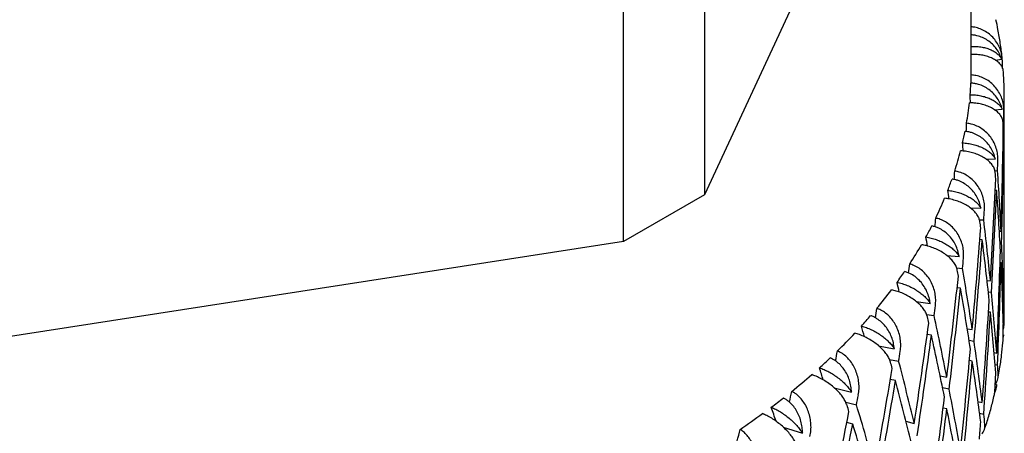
# Model space of a CAD drawing. Header units: millimetres. Extents: x 8 to 968, y 12 to 1099.
# Tile 9 of 73: x 696 to 711, y 122 to 128. Entities that reach past the tile are written whole.
import ezdxf

# ---------------------------------------------------------------- set-up
doc = ezdxf.new("R2010")
doc.units = ezdxf.units.MM

msp = doc.modelspace()

# ---------------------------------------------------------------- linework, layer by layer
at = {"color": 7, "linetype": 'Continuous', "lineweight": 30}
for p, q in [((709.835, 132.523), (706.617, 125.589)), ((706.617, 132.122), (706.617, 125.589)), ((705.392, 124.882), (705.392, 131.415)), ((710.652, 127.494), (710.652, 130.76)), ((711.017, 127.627), (711.112, 127.639)), ((711.152, 125.973), (711.152, 127.086)), ((711.005, 126.876), (711.122, 126.884)), ((711.129, 126.707), (711.145, 126.709)), ((711.144, 126.409), (711.134, 126.408)), ((710.878, 126.129), (711.017, 126.132)), ((711.009, 125.954), (711.05, 125.955)), ((706.617, 125.589), (705.392, 124.882)), ((711.037, 125.655), (711.015, 125.655)), ((710.637, 125.393), (710.799, 125.389)), ((710.776, 125.211), (710.841, 125.209)), ((711.078, 125.042), (711.103, 125.041)), ((711.152, 123.82), (711.152, 125.018)), ((705.392, 124.882), (693.382, 123.024)), ((710.819, 124.911), (710.782, 124.912)), ((711.112, 124.863), (711.088, 124.865)), ((710.284, 124.673), (710.47, 124.658)), ((711.103, 124.563), (711.089, 124.564)), ((710.431, 124.484), (710.52, 124.477)), ((710.891, 124.296), (710.942, 124.291)), ((710.492, 124.179), (710.438, 124.184)), ((710.959, 124.113), (710.91, 124.118)), ((709.821, 123.976), (710.032, 123.948)), ((711.128, 123.952), (711.142, 123.95)), ((709.976, 123.779), (710.09, 123.764)), ((710.942, 123.814), (710.913, 123.817)), ((711.134, 123.774), (711.145, 123.773)), ((711.147, 123.609), (711.149, 123.703)), ((710.053, 123.467), (709.986, 123.476)), ((710.59, 123.565), (710.668, 123.553)), ((710.694, 123.373), (710.619, 123.385)), ((711.13, 123.352), (711.133, 123.388)), ((711.14, 123.473), (711.134, 123.474)), ((711.14, 123.473), (711.134, 123.436)), ((709.251, 123.307), (709.488, 123.262)), ((710.998, 123.204), (711.037, 123.197)), ((709.416, 123.101), (709.554, 123.074)), ((710.668, 123.075), (710.624, 123.082)), ((711.013, 123.026), (711.05, 123.02)), ((709.508, 122.78), (709.428, 122.796)), ((710.181, 122.852), (710.283, 122.831)), ((708.578, 122.672), (708.842, 122.606)), ((710.318, 122.65), (710.218, 122.671)), ((711.035, 122.72), (711.015, 122.724)), ((711.026, 122.67), (711.031, 122.692)), ((708.753, 122.456), (708.916, 122.415)), ((710.754, 122.467), (710.819, 122.452)), ((710.283, 122.353), (710.226, 122.365)), ((710.778, 122.288), (710.841, 122.274)), ((708.862, 122.123), (708.77, 122.147)), ((709.663, 122.165), (709.791, 122.131)), ((707.806, 122.079), (708.101, 121.985))]:
    msp.add_line(p, q, dxfattribs=at)
for centre, radius, start, end in [((705.819, 127.494), 4.833, 358.9004, 360), ((705.8, 127.495), 4.852, 355.3636, 357.4405), ((706.152, 127.086), 4.999, 358.7939, 1.2211), ((705.726, 127.503), 4.926, 350.2958, 353.909), ((705.6, 127.525), 5.054, 346.8495, 348.8704), ((705.42, 127.571), 5.24, 341.9718, 345.4391), ((705.191, 127.647), 5.481, 338.7034, 340.618), ((704.914, 127.761), 5.78, 334.1236, 337.3713), ((704.596, 127.918), 6.136, 331.0898, 332.8657), ((704.237, 128.124), 6.549, 326.8691, 329.8573), ((703.844, 128.383), 7.02, 324.0946, 325.7181), ((703.421, 128.699), 7.547, 320.2511, 322.9697), ((706.151, 123.82), 5.001, 357.6948, 359.9998), ((702.975, 129.074), 8.13, 317.735, 319.2071), ((702.51, 129.508), 8.767, 314.2555, 316.7158), ((702.032, 130.002), 9.454, 311.9804, 313.3116), ((701.547, 130.555), 10.19, 308.8334, 311.0589), ((701.061, 131.164), 10.969, 306.7733, 307.9789), ((700.577, 131.825), 11.788, 303.9189, 305.9384)]:
    msp.add_arc(centre, radius, start, end, dxfattribs=at)
for centre, major_axis, ratio, start_param, end_param in [((696.152, 125.018), (0, 42.311), 0.35452, 4.771121, 4.773872), ((696.152, 125.018), (1.15, 40.873), 0.353641, 4.777648, 4.780673), ((696.152, 125.973), (0, 24.159), 0.60019, 4.754045, 4.759163), ((696.152, 125.018), (1.189, 42.282), 0.353641, 4.762322, 4.765968), ((696.152, 125.018), (2.29, 40.791), 0.351008, 4.769571, 4.772645), ((696.152, 125.496), (0, 24.992), 0.60019, 4.756022, 4.759662), ((696.152, 125.973), (0, 24.992), 0.60019, 4.705294, 4.741819), ((696.152, 125.496), (1.189, 42.282), 0.353641, 4.71158, 4.748119), ((696.152, 125.973), (-2.613, 24.153), 0.590517, 4.660014, 4.665204), ((696.152, 125.018), (1.189, 42.282), 0.353641, 4.718675, 4.755218), ((696.152, 125.496), (0, 24.992), 0.60019, 4.712389, 4.748918), ((696.152, 125.018), (2.369, 42.198), 0.351008, 4.754294, 4.757941), ((696.152, 125.018), (3.413, 40.656), 0.346634, 4.761232, 4.764375), ((696.152, 125.496), (-2.704, 24.985), 0.590517, 4.662064, 4.665703), ((696.152, 125.973), (-2.704, 24.985), 0.590517, 4.611336, 4.647861), ((696.152, 125.496), (2.369, 42.198), 0.351008, 4.703553, 4.740091), ((696.152, 125.973), (-4.967, 24.168), 0.563665, 4.57873, 4.584048), ((696.152, 125.018), (2.369, 42.198), 0.351008, 4.710648, 4.747193), ((696.152, 125.496), (-2.704, 24.985), 0.590517, 4.618431, 4.654963), ((696.152, 125.496), (0, 42.311), 0.35452, 4.675857, 4.712389), ((696.152, 125.018), (3.531, 42.058), 0.346634, 4.746024, 4.74967), ((696.152, 125.018), (4.509, 40.468), 0.340542, 4.752517, 4.755751), ((696.152, 125.496), (-5.139, 25.001), 0.563665, 4.580908, 4.584547), ((696.152, 125.973), (-5.139, 25.001), 0.563665, 4.53018, 4.566704), ((696.152, 125.018), (0, 42.311), 0.35452, 4.682959, 4.718032), ((696.152, 125.496), (3.531, 42.058), 0.346634, 4.695282, 4.731821), ((696.152, 125.973), (-6.94, 24.268), 0.524594, 4.516265, 4.521849), ((696.152, 125.018), (3.531, 42.058), 0.346634, 4.702377, 4.738922), ((696.152, 125.496), (-5.139, 25.001), 0.563665, 4.537274, 4.573806), ((696.152, 125.973), (-2.704, 24.985), 0.590517, 4.567696, 4.604241), ((696.152, 125.496), (1.189, 42.282), 0.353641, 4.667954, 4.704486), ((696.152, 125.018), (5.572, 40.229), 0.33276, 4.743305, 4.746678), ((696.152, 125.018), (4.665, 41.863), 0.340542, 4.7374, 4.741047), ((696.152, 125.018), (1.189, 42.282), 0.353641, 4.675055, 4.71158), ((696.152, 125.496), (-2.704, 24.985), 0.590517, 4.574797, 4.611336), ((696.152, 125.496), (-7.18, 25.105), 0.524594, 4.518709, 4.522348), ((696.152, 125.973), (-7.18, 25.105), 0.524594, 4.467981, 4.504506), ((696.152, 125.973), (-8.542, 24.491), 0.47841, 4.472293, 4.478259), ((696.152, 125.496), (4.665, 41.863), 0.340542, 4.686659, 4.723197), ((696.152, 125.018), (4.665, 41.863), 0.340542, 4.693754, 4.730296), ((696.152, 125.496), (-7.18, 25.105), 0.524594, 4.475076, 4.511604), ((696.152, 125.973), (-5.139, 25.001), 0.563665, 4.48654, 4.523085), ((696.152, 125.496), (2.369, 42.198), 0.351008, 4.659926, 4.696458), ((696.152, 125.018), (6.594, 39.942), 0.323321, 4.733507, 4.737073), ((696.152, 125.018), (5.764, 41.616), 0.33276, 4.728327, 4.731973), ((696.152, 125.018), (2.369, 42.198), 0.351008, 4.667028, 4.703553), ((696.152, 125.496), (-5.139, 25.001), 0.563665, 4.493641, 4.53018), ((696.152, 125.496), (5.764, 41.616), 0.33276, 4.677585, 4.714124), ((696.152, 125.496), (-8.837, 25.335), 0.47841, 4.475118, 4.478757), ((696.152, 125.973), (-8.837, 25.335), 0.47841, 4.42439, 4.460915), ((696.152, 125.496), (0, 42.311), 0.35452, 4.662565, 4.668756), ((696.152, 125.973), (-2.704, 24.985), 0.590517, 4.554394, 4.560594), ((696.152, 125.973), (-9.836, 24.837), 0.428956, 4.443568, 4.450012), ((696.152, 125.018), (5.764, 41.616), 0.33276, 4.68468, 4.721223), ((696.152, 125.496), (-8.837, 25.335), 0.47841, 4.431485, 4.468013), ((696.152, 125.973), (-7.18, 25.105), 0.524594, 4.424341, 4.460886), ((696.152, 125.018), (7.569, 39.608), 0.312261, 4.72308, 4.726874), ((696.152, 125.018), (6.821, 41.319), 0.323321, 4.718722, 4.722369), ((696.152, 125.496), (3.531, 42.058), 0.346634, 4.651656, 4.688188), ((696.152, 125.496), (-10.175, 25.694), 0.428956, 4.446872, 4.450511), ((696.152, 125.973), (-10.175, 25.694), 0.428956, 4.396144, 4.432669), ((696.152, 125.018), (3.531, 42.058), 0.346634, 4.658757, 4.695282), ((696.152, 125.496), (-7.18, 25.105), 0.524594, 4.431442, 4.467981), ((696.152, 125.973), (-10.886, 25.291), 0.378708, 4.426307, 4.4335), ((696.152, 125.496), (6.821, 41.319), 0.323321, 4.66798, 4.704519), ((696.152, 125.496), (1.189, 42.282), 0.353641, 4.654661, 4.660852), ((696.152, 125.973), (-5.139, 25.001), 0.563665, 4.473238, 4.479438), ((696.152, 125.018), (6.821, 41.319), 0.323321, 4.675075, 4.711618), ((696.152, 125.496), (-10.175, 25.694), 0.428956, 4.403238, 4.439767), ((696.152, 125.018), (8.491, 39.23), 0.29962, 4.711933, 4.716036), ((696.152, 125.973), (-8.837, 25.335), 0.47841, 4.38075, 4.417295), ((696.152, 125.018), (7.83, 40.973), 0.312261, 4.708523, 4.712169), ((696.152, 125.496), (4.665, 41.863), 0.340542, 4.643032, 4.679564), ((696.152, 125.973), (-11.746, 25.83), 0.329124, 4.417538, 4.425716), ((696.152, 125.496), (7.83, 40.973), 0.312261, 4.657781, 4.69432), ((696.152, 125.496), (-11.262, 26.163), 0.378708, 4.43036, 4.433999), ((696.152, 125.973), (-11.262, 26.163), 0.378708, 4.379632, 4.416157), ((696.152, 125.018), (4.665, 41.863), 0.340542, 4.650134, 4.686659), ((696.152, 125.496), (-8.837, 25.335), 0.47841, 4.387851, 4.42439), ((696.152, 125.496), (2.369, 42.198), 0.351008, 4.646634, 4.652825), ((696.152, 125.973), (-7.18, 25.105), 0.524594, 4.411039, 4.417239), ((696.152, 125.018), (9.356, 38.81), 0.285431, 4.700018, 4.704534), ((696.152, 125.018), (8.491, 39.23), 0.29962, 4.702057, 4.702208), ((696.152, 125.018), (7.83, 40.973), 0.312261, 4.664876, 4.701419), ((696.152, 125.496), (-11.262, 26.163), 0.378708, 4.386727, 4.423255)]:
    msp.add_ellipse(centre, major_axis=major_axis, ratio=ratio, start_param=start_param, end_param=end_param, dxfattribs=at)
for points, knots in [([(711.123, 127.618), (711.121, 127.648), (711.117, 127.709), (711.09, 127.797), (711.05, 127.881), (710.995, 127.956), (710.928, 128.02), (710.852, 128.071), (710.769, 128.107), (710.702, 128.125), (710.662, 128.128), (710.652, 128.128)], [0, 0, 0, 0, 0.120845, 0.245177, 0.366028, 0.490491, 0.609239, 0.731796, 0.84444, 0.960783, 1, 1, 1, 1]), ([(711.12, 127.663), (711.12, 127.666), (711.113, 127.738), (711.093, 127.88), (711.062, 128.069), (711.037, 128.187), (711.026, 128.237)], [0, 0, 0, 0, 0.014159, 0.376567, 0.740152, 1, 1, 1, 1]), ([(711.112, 127.639), (711.102, 127.667), (711.082, 127.723), (711.034, 127.8), (710.974, 127.869), (710.903, 127.926), (710.824, 127.969), (710.749, 127.994), (710.691, 128.005), (710.662, 128.006), (710.652, 128.007)], [0, 0, 0, 0, 0.143557, 0.291176, 0.434772, 0.582854, 0.72081, 0.863286, 0.952533, 1, 1, 1, 1]), ([(710.652, 127.833), (710.674, 127.833), (710.724, 127.834), (710.798, 127.826), (710.872, 127.811), (710.939, 127.788), (710.999, 127.759), (711.048, 127.724), (711.088, 127.683), (711.104, 127.654), (711.112, 127.639)], [0, 0, 0, 0, 0.104966, 0.232073, 0.355446, 0.482184, 0.609755, 0.740643, 0.868796, 1, 1, 1, 1]), ([(711.138, 127.449), (711.137, 127.461), (711.135, 127.491), (711.113, 127.536), (711.076, 127.584), (711.024, 127.625), (710.96, 127.66), (710.887, 127.686), (710.806, 127.704), (710.727, 127.712), (710.675, 127.711), (710.652, 127.71)], [0, 0, 0, 0, 0.081754, 0.204785, 0.324383, 0.447578, 0.56472, 0.685632, 0.796564, 0.911129, 1, 1, 1, 1]), ([(711.147, 126.863), (711.145, 126.893), (711.143, 126.954), (711.119, 127.044), (711.081, 127.129), (711.029, 127.207), (710.964, 127.275), (710.891, 127.329), (710.809, 127.369), (710.729, 127.394), (710.675, 127.399), (710.651, 127.401)], [0, 0, 0, 0, 0.114606, 0.23252, 0.347132, 0.465168, 0.577786, 0.694016, 0.800844, 0.911181, 1, 1, 1, 1]), ([(711.15, 127.199), (711.149, 127.218), (711.149, 127.301), (711.143, 127.384), (711.139, 127.449)], [0, 0, 0, 0, 0.222527, 1, 1, 1, 1]), ([(711.122, 126.884), (711.113, 126.913), (711.094, 126.97), (711.049, 127.05), (710.991, 127.122), (710.922, 127.182), (710.844, 127.229), (710.771, 127.258), (710.704, 127.273), (710.666, 127.277), (710.647, 127.278)], [0, 0, 0, 0, 0.137628, 0.279151, 0.416817, 0.558784, 0.691042, 0.827634, 0.913195, 1, 1, 1, 1]), ([(710.636, 127.103), (710.663, 127.102), (710.717, 127.1), (710.796, 127.088), (710.871, 127.069), (710.939, 127.043), (711.001, 127.01), (711.053, 126.973), (711.095, 126.93), (711.112, 126.9), (711.122, 126.884)], [0, 0, 0, 0, 0.121172, 0.245978, 0.367117, 0.49156, 0.616821, 0.745339, 0.871171, 1, 1, 1, 1]), ([(711.135, 126.677), (711.133, 126.694), (711.129, 126.73), (711.103, 126.782), (711.063, 126.832), (711.009, 126.876), (710.942, 126.914), (710.867, 126.944), (710.785, 126.965), (710.704, 126.978), (710.649, 126.979), (710.624, 126.98)], [0, 0, 0, 0, 0.114542, 0.23238, 0.34693, 0.464926, 0.577123, 0.692931, 0.799182, 0.908911, 1, 1, 1, 1]), ([(711.056, 126.109), (711.056, 126.139), (711.055, 126.201), (711.034, 126.291), (710.999, 126.379), (710.95, 126.459), (710.888, 126.53), (710.817, 126.588), (710.737, 126.632), (710.659, 126.661), (710.605, 126.669), (710.582, 126.672)], [0, 0, 0, 0, 0.114606, 0.23252, 0.347132, 0.465168, 0.577786, 0.694016, 0.800844, 0.911181, 1, 1, 1, 1]), ([(711.017, 126.132), (711.009, 126.161), (710.992, 126.22), (710.95, 126.301), (710.895, 126.376), (710.829, 126.439), (710.753, 126.491), (710.681, 126.523), (710.615, 126.542), (710.578, 126.547), (710.559, 126.55)], [0, 0, 0, 0, 0.1376282, 0.2791513, 0.4168174, 0.5587839, 0.6910424, 0.8276344, 0.9131954, 1, 1, 1, 1]), ([(710.522, 126.375), (710.548, 126.373), (710.603, 126.369), (710.682, 126.353), (710.757, 126.33), (710.827, 126.3), (710.89, 126.265), (710.944, 126.224), (710.988, 126.18), (711.007, 126.148), (711.017, 126.132)], [0, 0, 0, 0, 0.1211723, 0.2459781, 0.3671171, 0.4915599, 0.6168215, 0.7453387, 0.8711714, 1, 1, 1, 1]), ([(711.016, 125.924), (711.013, 125.942), (711.007, 125.978), (710.979, 126.032), (710.936, 126.083), (710.88, 126.13), (710.812, 126.172), (710.736, 126.205), (710.652, 126.231), (710.571, 126.248), (710.516, 126.252), (710.491, 126.254)], [0, 0, 0, 0, 0.114542, 0.23238, 0.34693, 0.464926, 0.577123, 0.692931, 0.799182, 0.908911, 1, 1, 1, 1]), ([(710.852, 125.363), (710.852, 125.393), (710.854, 125.454), (710.836, 125.546), (710.805, 125.635), (710.759, 125.717), (710.7, 125.792), (710.632, 125.853), (710.555, 125.902), (710.478, 125.934), (710.426, 125.945), (710.403, 125.949)], [0, 0, 0, 0, 0.1146065, 0.2325198, 0.3471316, 0.4651683, 0.577786, 0.6940158, 0.8008443, 0.911181, 1, 1, 1, 1]), ([(710.799, 125.389), (710.792, 125.418), (710.778, 125.477), (710.739, 125.56), (710.687, 125.638), (710.624, 125.705), (710.551, 125.76), (710.481, 125.796), (710.417, 125.818), (710.38, 125.825), (710.362, 125.828)], [0, 0, 0, 0, 0.137628, 0.279151, 0.416817, 0.558784, 0.691042, 0.827634, 0.913195, 1, 1, 1, 1]), ([(710.298, 125.657), (710.324, 125.653), (710.378, 125.646), (710.457, 125.626), (710.533, 125.599), (710.603, 125.566), (710.667, 125.527), (710.722, 125.484), (710.768, 125.437), (710.789, 125.405), (710.799, 125.389)], [0, 0, 0, 0, 0.121172, 0.245978, 0.367117, 0.49156, 0.616821, 0.745339, 0.871171, 1, 1, 1, 1]), ([(710.784, 125.181), (710.78, 125.199), (710.773, 125.235), (710.742, 125.29), (710.697, 125.344), (710.639, 125.394), (710.57, 125.439), (710.493, 125.476), (710.409, 125.506), (710.328, 125.527), (710.274, 125.534), (710.25, 125.537)], [0, 0, 0, 0, 0.114542, 0.23238, 0.34693, 0.464926, 0.577123, 0.692931, 0.799182, 0.908911, 1, 1, 1, 1]), ([(710.47, 124.658), (710.464, 124.688), (710.452, 124.748), (710.416, 124.833), (710.368, 124.913), (710.308, 124.983), (710.239, 125.042), (710.172, 125.081), (710.11, 125.107), (710.074, 125.115), (710.056, 125.12)], [0, 0, 0, 0, 0.137628, 0.279151, 0.416817, 0.558784, 0.691042, 0.827634, 0.913195, 1, 1, 1, 1]), ([(710.536, 124.63), (710.537, 124.66), (710.54, 124.721), (710.526, 124.814), (710.498, 124.904), (710.456, 124.989), (710.401, 125.066), (710.336, 125.131), (710.262, 125.183), (710.188, 125.219), (710.138, 125.232), (710.115, 125.238)], [0, 0, 0, 0, 0.114606, 0.23252, 0.347132, 0.465168, 0.577786, 0.694016, 0.800844, 0.911181, 1, 1, 1, 1]), ([(710.441, 124.452), (710.436, 124.47), (710.427, 124.507), (710.394, 124.564), (710.347, 124.62), (710.288, 124.672), (710.218, 124.721), (710.141, 124.762), (710.058, 124.796), (709.978, 124.821), (709.925, 124.831), (709.9, 124.835)], [0, 0, 0, 0, 0.114542, 0.23238, 0.34693, 0.464926, 0.577123, 0.692931, 0.799182, 0.908911, 1, 1, 1, 1]), ([(709.967, 124.952), (709.993, 124.947), (710.046, 124.937), (710.124, 124.913), (710.199, 124.883), (710.269, 124.846), (710.334, 124.804), (710.39, 124.758), (710.437, 124.709), (710.459, 124.675), (710.47, 124.658)], [0, 0, 0, 0, 0.121172, 0.245978, 0.367117, 0.49156, 0.616821, 0.745339, 0.871171, 1, 1, 1, 1]), ([(710.11, 123.915), (710.113, 123.945), (710.118, 124.006), (710.107, 124.099), (710.083, 124.191), (710.045, 124.278), (709.993, 124.358), (709.932, 124.426), (709.863, 124.482), (709.792, 124.522), (709.743, 124.537), (709.721, 124.544)], [0, 0, 0, 0, 0.1146065, 0.2325198, 0.3471316, 0.4651683, 0.577786, 0.6940158, 0.8008443, 0.911181, 1, 1, 1, 1]), ([(710.032, 123.948), (710.027, 123.978), (710.017, 124.038), (709.985, 124.125), (709.941, 124.207), (709.885, 124.28), (709.82, 124.342), (709.756, 124.385), (709.696, 124.413), (709.662, 124.424), (709.645, 124.429)], [0, 0, 0, 0, 0.137628, 0.279151, 0.416817, 0.558784, 0.691042, 0.827634, 0.913195, 1, 1, 1, 1]), ([(709.53, 124.266), (709.556, 124.26), (709.607, 124.248), (709.684, 124.22), (709.758, 124.186), (709.828, 124.146), (709.892, 124.1), (709.949, 124.051), (709.997, 124), (710.02, 123.965), (710.032, 123.948)], [0, 0, 0, 0, 0.121172, 0.245978, 0.367117, 0.49156, 0.616821, 0.745339, 0.871171, 1, 1, 1, 1]), ([(709.989, 123.743), (709.983, 123.761), (709.972, 123.799), (709.937, 123.857), (709.889, 123.916), (709.829, 123.971), (709.759, 124.023), (709.683, 124.069), (709.601, 124.107), (709.522, 124.135), (709.47, 124.148), (709.447, 124.153)], [0, 0, 0, 0, 0.114542, 0.23238, 0.34693, 0.464926, 0.577123, 0.692931, 0.799182, 0.908911, 1, 1, 1, 1]), ([(709.578, 123.225), (709.582, 123.255), (709.589, 123.316), (709.581, 123.409), (709.561, 123.502), (709.527, 123.591), (709.48, 123.673), (709.424, 123.744), (709.358, 123.803), (709.292, 123.847), (709.245, 123.865), (709.224, 123.873)], [0, 0, 0, 0, 0.114606, 0.23252, 0.347132, 0.465168, 0.577786, 0.694016, 0.800844, 0.911181, 1, 1, 1, 1]), ([(709.488, 123.262), (709.484, 123.292), (709.477, 123.353), (709.449, 123.441), (709.409, 123.526), (709.358, 123.601), (709.296, 123.666), (709.236, 123.712), (709.18, 123.744), (709.147, 123.756), (709.131, 123.762)], [0, 0, 0, 0, 0.1376282, 0.2791513, 0.4168174, 0.5587839, 0.6910424, 0.8276344, 0.9131954, 1, 1, 1, 1]), ([(709.431, 123.059), (709.425, 123.078), (709.412, 123.116), (709.376, 123.177), (709.327, 123.237), (709.267, 123.296), (709.197, 123.352), (709.121, 123.401), (709.041, 123.443), (708.964, 123.476), (708.914, 123.49), (708.892, 123.497)], [0, 0, 0, 0, 0.114542, 0.23238, 0.34693, 0.464926, 0.577123, 0.692931, 0.799182, 0.908911, 1, 1, 1, 1]), ([(708.992, 123.606), (709.017, 123.598), (709.066, 123.583), (709.141, 123.552), (709.214, 123.513), (709.282, 123.47), (709.346, 123.421), (709.403, 123.37), (709.452, 123.316), (709.476, 123.28), (709.488, 123.262)], [0, 0, 0, 0, 0.121172, 0.245978, 0.367117, 0.49156, 0.616821, 0.745339, 0.871171, 1, 1, 1, 1]), ([(711.136, 123.554), (711.139, 123.562), (711.146, 123.583), (711.147, 123.606), (711.148, 123.619)], [0, 0, 0, 0, 0.411817, 1, 1, 1, 1]), ([(711.059, 122.832), (711.067, 122.873), (711.087, 122.983), (711.112, 123.156), (711.125, 123.288), (711.131, 123.352)], [0, 0, 0, 0, 0.240269, 0.634996, 1, 1, 1, 1]), ([(708.944, 122.564), (708.949, 122.594), (708.957, 122.654), (708.954, 122.748), (708.937, 122.842), (708.908, 122.932), (708.866, 123.017), (708.815, 123.09), (708.754, 123.153), (708.691, 123.199), (708.647, 123.22), (708.628, 123.229)], [0, 0, 0, 0, 0.114606, 0.23252, 0.347132, 0.465168, 0.577786, 0.694016, 0.800844, 0.911181, 1, 1, 1, 1]), ([(708.842, 122.606), (708.84, 122.636), (708.835, 122.697), (708.811, 122.787), (708.776, 122.873), (708.73, 122.951), (708.673, 123.019), (708.617, 123.068), (708.564, 123.102), (708.533, 123.116), (708.518, 123.123)], [0, 0, 0, 0, 0.137628, 0.279151, 0.416817, 0.558784, 0.691042, 0.827634, 0.913195, 1, 1, 1, 1]), ([(708.356, 122.974), (708.38, 122.966), (708.427, 122.949), (708.499, 122.913), (708.57, 122.871), (708.637, 122.824), (708.7, 122.772), (708.756, 122.718), (708.805, 122.662), (708.83, 122.625), (708.842, 122.606)], [0, 0, 0, 0, 0.121172, 0.245978, 0.367117, 0.49156, 0.616821, 0.745339, 0.871171, 1, 1, 1, 1]), ([(708.773, 122.407), (708.766, 122.426), (708.752, 122.465), (708.714, 122.527), (708.664, 122.59), (708.604, 122.652), (708.535, 122.711), (708.461, 122.764), (708.383, 122.81), (708.309, 122.846), (708.261, 122.863), (708.24, 122.871)], [0, 0, 0, 0, 0.114542, 0.23238, 0.34693, 0.464926, 0.577123, 0.692931, 0.799182, 0.908911, 1, 1, 1, 1]), ([(711.016, 122.735), (711.018, 122.737), (711.035, 122.754), (711.049, 122.785), (711.06, 122.826), (711.06, 122.852), (711.06, 122.865)], [0, 0, 0, 0, 0.078574, 0.449761, 0.722886, 1, 1, 1, 1]), ([(708.213, 121.938), (708.218, 121.967), (708.229, 122.027), (708.229, 122.121), (708.216, 122.216), (708.192, 122.307), (708.155, 122.394), (708.109, 122.47), (708.053, 122.535), (707.996, 122.585), (707.955, 122.607), (707.936, 122.617)], [0, 0, 0, 0, 0.1146065, 0.2325198, 0.3471316, 0.4651683, 0.577786, 0.6940158, 0.8008443, 0.911181, 1, 1, 1, 1]), ([(710.996, 122.538), (710.998, 122.548), (711.007, 122.581), (711.009, 122.614), (711.011, 122.636)], [0, 0, 0, 0, 0.32383, 1, 1, 1, 1]), ([(711.035, 122.72), (711.031, 122.69), (711.026, 122.652), (711.011, 122.616), (711.008, 122.607)], [0, 0, 0, 0, 0.768316, 1, 1, 1, 1]), ([(708.101, 121.985), (708.099, 122.015), (708.097, 122.076), (708.078, 122.167), (708.047, 122.255), (708.006, 122.335), (707.955, 122.406), (707.903, 122.458), (707.854, 122.494), (707.825, 122.51), (707.811, 122.518)], [0, 0, 0, 0, 0.137628, 0.279151, 0.416817, 0.558784, 0.691042, 0.827634, 0.913195, 1, 1, 1, 1]), ([(710.851, 122.041), (710.862, 122.075), (710.898, 122.177), (710.947, 122.342), (710.98, 122.474), (710.996, 122.538)], [0, 0, 0, 0, 0.210271, 0.615652, 1, 1, 1, 1]), ([(707.627, 122.378), (707.65, 122.368), (707.695, 122.348), (707.764, 122.309), (707.832, 122.264), (707.897, 122.213), (707.958, 122.159), (708.014, 122.101), (708.063, 122.042), (708.088, 122.004), (708.101, 121.985)], [0, 0, 0, 0, 0.121172, 0.245978, 0.367117, 0.49156, 0.616821, 0.745339, 0.871171, 1, 1, 1, 1]), ([(708.019, 121.789), (708.011, 121.809), (707.995, 121.849), (707.956, 121.912), (707.906, 121.978), (707.847, 122.043), (707.779, 122.106), (707.707, 122.162), (707.633, 122.212), (707.562, 122.252), (707.516, 122.272), (707.496, 122.281)], [0, 0, 0, 0, 0.1145416, 0.23238, 0.3469304, 0.4649256, 0.5771225, 0.6929312, 0.7991817, 0.9089106, 1, 1, 1, 1]), ([(707.39, 121.351), (707.396, 121.38), (707.408, 121.439), (707.411, 121.533), (707.404, 121.628), (707.384, 121.72), (707.353, 121.809), (707.312, 121.887), (707.262, 121.955), (707.21, 122.008), (707.172, 122.032), (707.155, 122.043)], [0, 0, 0, 0, 0.114606, 0.23252, 0.347132, 0.465168, 0.577786, 0.694016, 0.800844, 0.911181, 1, 1, 1, 1]), ([(710.811, 121.977), (710.818, 121.984), (710.837, 122.004), (710.852, 122.039), (710.862, 122.08), (710.86, 122.105), (710.859, 122.118)], [0, 0, 0, 0, 0.180984, 0.510916, 0.7536849, 1, 1, 1, 1])]:
    msp.add_open_spline(points, degree=3, knots=knots, dxfattribs=at)

doc.saveas('drawing.dxf')
